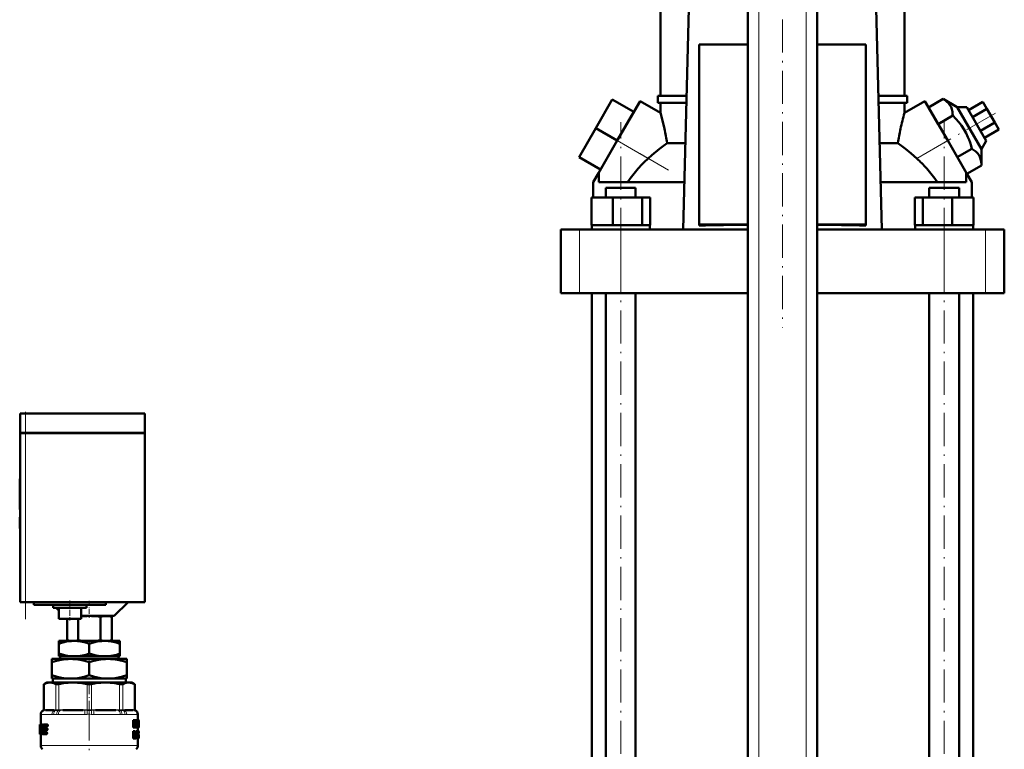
# Model space of a CAD drawing. Extents: x -1351 to 1763, y -1300 to 612.
# Tile 4 of 78: x -1343 to -988, y -82 to 181. Entities that reach past the tile are written whole.
import ezdxf

# ---------------------------------------------------------------- set-up
doc = ezdxf.new("R2010")
doc.units = 0
doc.linetypes.add('DASHDOT', pattern=[18.5, 12, -3, 0.5, -3])

msp = doc.modelspace()

# ---------------------------------------------------------------- linework, layer by layer
at = {"color": 7, "linetype": 'DASHDOT', "lineweight": 18}
for p, q in [((-1076.13, -326), (-1076.13, 364.9)), ((-1059.13, -326), (-1059.13, 364.9)), ((-1067.63, 218.42), (-1067.63, 70.34)), ((-990.85, 147.61), (-1009.54, 136.82)), ((-1108.71, 126.99), (-1135.65, 142.55)), ((-1125.97, -139.03), (-1125.97, 144.29)), ((-1009.3, -139.03), (-1009.3, 144.29)), ((-1340.63, -34.87), (-1340.63, 38.33)), ((-1317.63, -66.65), (-1317.63, -97.38))]:
    msp.add_line(p, q, dxfattribs=at)
at = {"color": 7, "lineweight": 50}
for p, q in [((-1080.13, -268.42), (-1080.13, 307.33)), ((-1055.13, -268.42), (-1055.13, 307.33)), ((-1111.63, 153.83), (-1111.63, 206.08)), ((-1023.63, 153.83), (-1023.63, 206.08)), ((-1100.96, 205.78), (-1103.43, 105.68)), ((-1031.84, 105.68), (-1034.3, 205.78)), ((-1080.13, 172.39), (-1097.63, 172.39)), ((-1097.63, 172.39), (-1097.63, 107.48)), ((-1037.63, 172.39), (-1055.13, 172.39)), ((-1037.63, 107.48), (-1037.63, 172.39)), ((-1112.63, 153.83), (-1102.24, 153.83)), ((-1112.63, 151.33), (-1112.63, 153.83)), ((-1033.02, 153.83), (-1022.63, 153.83)), ((-1022.63, 151.33), (-1022.63, 153.83)), ((-1014.98, 149.68), (-1009.71, 152.72)), ((-1009.71, 152.72), (-1004.62, 149.74)), ((-1129.01, 152.57), (-1135.01, 142.18)), ((-1121.21, 148.07), (-1129.01, 152.57)), ((-1118.96, 151.97), (-1127.21, 137.68)), ((-1111.63, 147.73), (-1118.96, 151.97)), ((-1102.3, 151.33), (-1112.63, 151.33)), ((-1111.63, 147.73), (-1111.63, 151.33)), ((-1022.63, 151.33), (-1032.96, 151.33)), ((-1023.63, 147.73), (-1016.3, 151.97)), ((-1023.63, 147.73), (-1023.63, 151.33)), ((-1008.05, 137.68), (-1016.3, 151.97)), ((-1011.51, 143.68), (-1014.98, 149.68)), ((-1004.62, 149.74), (-1001.16, 149.74)), ((-1004.62, 149.74), (-995.89, 134.61)), ((-994.16, 137.61), (-1001.16, 149.74)), ((-1000.54, 148.68), (-995.35, 151.68)), ((-999.1, 146.18), (-993.9, 149.18)), ((-993.9, 149.18), (-995.35, 151.68)), ((-991.02, 144.18), (-993.9, 149.18)), ((-1121.21, 148.07), (-1127.21, 137.68)), ((-1011.51, 143.68), (-1006.25, 146.72)), ((-1135.01, 142.18), (-1141.01, 131.78)), ((-1127.21, 137.68), (-1135.01, 142.18)), ((-996.21, 141.18), (-991.02, 144.18)), ((-989.57, 141.68), (-991.02, 144.18)), ((-994.77, 138.68), (-989.57, 141.68)), ((-1133.96, 125.99), (-1127.21, 137.68)), ((-1109.24, 136.8), (-1102.66, 136.8)), ((-1032.6, 136.8), (-1026.02, 136.8)), ((-1001.3, 125.99), (-1008.05, 137.68)), ((-994.16, 137.61), (-995.89, 134.61)), ((-1133.21, 127.28), (-1141.01, 131.78)), ((-1004.58, 131.68), (-999.32, 134.72)), ((-995.89, 134.61), (-995.85, 128.72)), ((-1001.12, 125.68), (-995.85, 128.72)), ((-1135.88, 122.66), (-1133.96, 125.99)), ((-1133.86, 125.92), (-1133.96, 125.99)), ((-1133.86, 122.68), (-1133.86, 125.92)), ((-1001.3, 125.99), (-1001.41, 125.92)), ((-1001.41, 122.68), (-1001.41, 125.92)), ((-1001.3, 125.99), (-999.38, 122.66)), ((-1135.88, 117.18), (-1135.88, 122.66)), ((-1103.01, 122.68), (-1133.86, 122.68)), ((-1001.41, 122.68), (-1032.25, 122.68)), ((-999.38, 117.18), (-999.38, 122.66)), ((-1131.35, 120.68), (-1129.77, 120.68)), ((-1131.35, 117.18), (-1131.35, 120.68)), ((-1129.77, 120.68), (-1120.59, 120.68)), ((-1120.59, 117.18), (-1120.59, 120.68)), ((-1014.68, 120.68), (-1005.49, 120.68)), ((-1014.68, 117.18), (-1014.68, 120.68)), ((-1005.49, 120.68), (-1003.92, 120.68)), ((-1003.92, 117.18), (-1003.92, 120.68)), ((-1136.56, 117.18), (-1128.81, 117.18)), ((-1136.56, 107.18), (-1136.56, 117.18)), ((-1128.81, 107.18), (-1128.81, 117.18)), ((-1128.81, 117.18), (-1118.21, 117.18)), ((-1118.21, 107.18), (-1118.21, 117.18)), ((-1118.21, 117.18), (-1115.37, 117.18)), ((-1115.37, 107.18), (-1115.37, 117.18)), ((-1019.89, 117.18), (-1017.05, 117.18)), ((-1019.89, 107.18), (-1019.89, 117.18)), ((-1017.05, 107.18), (-1017.05, 117.18)), ((-1017.05, 117.18), (-1006.46, 117.18)), ((-1006.46, 107.18), (-1006.46, 117.18)), ((-1006.46, 117.18), (-998.7, 117.18)), ((-998.7, 107.18), (-998.7, 117.18)), ((-998.7, 107.18), (-998.7, 117.18)), ((-1136.56, 107.18), (-1135.76, 107.18)), ((-1136.42, 107.18), (-1136.27, 107.18)), ((-1136.42, 107.18), (-1136.42, 105.68)), ((-1135.76, 107.18), (-1129.61, 107.18)), ((-1129.61, 107.18), (-1128.81, 107.18)), ((-1128.81, 107.18), (-1127.71, 107.18)), ((-1127.71, 107.18), (-1125.97, 107.18)), ((-1125.97, 107.18), (-1119.3, 107.18)), ((-1119.3, 107.18), (-1118.21, 107.18)), ((-1118.21, 107.18), (-1117.92, 107.18)), ((-1117.92, 107.18), (-1115.52, 107.18)), ((-1115.52, 107.18), (-1115.37, 107.18)), ((-1115.52, 107.18), (-1115.52, 105.68)), ((-1097.63, 107.48), (-1080.13, 107.48)), ((-1097.63, 107.07), (-1097.63, 107.48)), ((-1055.13, 107.48), (-1037.63, 107.48)), ((-1037.63, 107.07), (-1037.63, 107.48)), ((-1019.89, 107.18), (-1019.75, 107.18)), ((-1019.75, 107.18), (-1017.34, 107.18)), ((-1019.75, 107.18), (-1019.75, 105.68)), ((-1017.34, 107.18), (-1017.05, 107.18)), ((-1017.05, 107.18), (-1015.96, 107.18)), ((-1015.96, 107.18), (-1009.3, 107.18)), ((-1009.3, 107.18), (-1007.55, 107.18)), ((-1007.55, 107.18), (-1006.46, 107.18)), ((-1006.46, 107.18), (-1005.66, 107.18)), ((-1005.66, 107.18), (-999.5, 107.18)), ((-999.5, 107.18), (-998.7, 107.18)), ((-998.99, 107.18), (-998.85, 107.18)), ((-998.85, 107.18), (-998.85, 105.68)), ((-998.85, 107.18), (-998.85, 105.68)), ((-1147.63, 105.68), (-1140.84, 105.68)), ((-1147.63, 82.68), (-1147.63, 105.68)), ((-1140.84, 105.68), (-1125.97, 105.68)), ((-1125.97, 105.68), (-1080.13, 105.68)), ((-1055.13, 105.68), (-1009.29, 105.68)), ((-1009.29, 105.68), (-994.42, 105.68)), ((-994.42, 105.68), (-987.63, 105.68)), ((-987.63, 82.68), (-987.63, 105.68)), ((-1140.84, 82.68), (-1147.63, 82.68)), ((-1125.97, 82.68), (-1140.84, 82.68)), ((-1136.38, -115.42), (-1136.38, 82.68)), ((-1131.35, -115.42), (-1131.35, 82.68)), ((-1080.13, 82.68), (-1125.97, 82.68)), ((-1120.59, -115.42), (-1120.59, 82.68)), ((-1009.29, 82.68), (-1055.13, 82.68)), ((-1014.68, -115.42), (-1014.68, 82.68)), ((-994.42, 82.68), (-1009.29, 82.68)), ((-1003.92, -115.42), (-1003.92, 82.68)), ((-998.88, 82.68), (-998.88, -115.42)), ((-987.63, 82.68), (-994.42, 82.68)), ((-1340.63, 39.23), (-1342.63, 39.23)), ((-1342.63, 32.33), (-1342.63, 39.23)), ((-1340.63, 39.23), (-1297.63, 39.23)), ((-1297.63, 32.33), (-1297.63, 39.23)), ((-1340.63, 32.33), (-1342.63, 32.33)), ((-1342.63, 32.23), (-1342.63, -28.77)), ((-1342.63, 32.23), (-1342.05, 32.23)), ((-1342.53, 32.23), (-1342.53, 32.33)), ((-1342.05, 32.23), (-1340.63, 32.23)), ((-1340.63, 32.33), (-1297.63, 32.33)), ((-1297.63, 32.23), (-1340.63, 32.23)), ((-1297.73, 32.23), (-1297.73, 32.33)), ((-1297.63, -28.77), (-1297.63, 32.23)), ((-1342.63, 15.67), (-1342.73, 15.67)), ((-1342.73, 14.19), (-1342.73, 15.67)), ((-1342.63, 14.19), (-1342.73, 14.19)), ((-1342.73, 14.19), (-1342.73, 8.32)), ((-1342.63, 8.32), (-1342.73, 8.32)), ((-1342.73, 6.52), (-1342.73, 8.32)), ((-1342.63, 6.52), (-1342.73, 6.52)), ((-1342.73, 6.52), (-1342.73, 4.62)), ((-1342.63, 4.62), (-1342.73, 4.62)), ((-1342.73, 1.87), (-1342.73, 1.77)), ((-1342.63, 1.87), (-1342.73, 1.87)), ((-1342.63, 1.77), (-1342.73, 1.77)), ((-1342.63, 1.76), (-1342.73, 1.76)), ((-1342.73, -2.11), (-1342.73, 1.76)), ((-1342.63, -2.11), (-1342.73, -2.11)), ((-1342.73, -2.11), (-1342.73, -2.23)), ((-1342.63, -2.23), (-1342.73, -2.23)), ((-1342.63, -2.23), (-1342.73, -2.23)), ((-1342.05, -28.77), (-1342.63, -28.77)), ((-1340.63, -28.77), (-1342.05, -28.77)), ((-1297.63, -28.77), (-1340.63, -28.77)), ((-1337.63, -28.77), (-1337.63, -29.77)), ((-1311.63, -29.77), (-1337.63, -29.77)), ((-1330.63, -30.77), (-1330.63, -29.77)), ((-1330.63, -30.77), (-1318.63, -30.77)), ((-1329.63, -30.77), (-1328.63, -31.77)), ((-1328.63, -34.77), (-1328.63, -30.77)), ((-1320.63, -34.77), (-1320.63, -30.77)), ((-1318.63, -30.77), (-1318.63, -29.77)), ((-1311.63, -29.77), (-1311.63, -28.77)), ((-1308.63, -33.77), (-1303.63, -28.77)), ((-1328.63, -34.77), (-1320.63, -34.77)), ((-1325.67, -34.77), (-1325.67, -42.5)), ((-1321.63, -34.77), (-1321.63, -42.5)), ((-1320.63, -33.77), (-1308.63, -33.77)), ((-1313.54, -34.07), (-1313.54, -42.48)), ((-1310.63, -33.77), (-1309.5, -34.08)), ((-1309.5, -34.08), (-1309.5, -42.48)), ((-1324.66, -42.77), (-1325.67, -42.5)), ((-1310.6, -42.77), (-1309.5, -42.48)), ((-1328.63, -43.76), (-1328.63, -42.77)), ((-1323.13, -42.77), (-1328.63, -42.77)), ((-1328.63, -47.35), (-1328.63, -43.76)), ((-1312.13, -42.77), (-1323.13, -42.77)), ((-1317.63, -47.35), (-1317.63, -43.76)), ((-1306.63, -42.77), (-1312.13, -42.77)), ((-1306.63, -43.76), (-1306.63, -42.77)), ((-1306.63, -47.35), (-1306.63, -43.76)), ((-1331.13, -50.48), (-1331.13, -49.27)), ((-1324.38, -49.27), (-1331.13, -49.27)), ((-1328.63, -48.27), (-1328.63, -47.35)), ((-1324.48, -48.27), (-1328.63, -48.27)), ((-1328.11, -48.27), (-1328.11, -49.27)), ((-1324.48, -48.27), (-1321.78, -48.27)), ((-1310.88, -49.27), (-1324.38, -49.27)), ((-1313.48, -48.27), (-1321.78, -48.27)), ((-1313.48, -48.27), (-1310.78, -48.27)), ((-1304.13, -49.27), (-1310.88, -49.27)), ((-1306.63, -48.27), (-1310.78, -48.27)), ((-1307.15, -49.27), (-1307.15, -48.27)), ((-1306.63, -47.35), (-1306.63, -48.27)), ((-1304.13, -49.27), (-1304.13, -50.48)), ((-1331.13, -55.15), (-1331.13, -50.48)), ((-1317.63, -55.15), (-1317.63, -50.48)), ((-1304.13, -55.15), (-1304.13, -50.48)), ((-1331.13, -56.27), (-1331.13, -55.15)), ((-1326.04, -56.27), (-1331.13, -56.27)), ((-1330.85, -57.77), (-1330.85, -56.27)), ((-1326.04, -56.27), (-1322.72, -56.27)), ((-1312.54, -56.27), (-1322.72, -56.27)), ((-1312.54, -56.27), (-1309.22, -56.27)), ((-1304.13, -56.27), (-1309.22, -56.27)), ((-1304.41, -56.27), (-1304.41, -57.77)), ((-1304.13, -55.15), (-1304.13, -56.27)), ((-1332.93, -57.77), (-1334.03, -58.41)), ((-1333.88, -58.33), (-1334.03, -58.41)), ((-1334.03, -67.63), (-1334.03, -58.41)), ((-1332.93, -57.77), (-1331.77, -57.77)), ((-1331.77, -57.77), (-1323.49, -57.77)), ((-1323.49, -57.77), (-1311.78, -57.77)), ((-1311.78, -57.77), (-1303.5, -57.77)), ((-1303.5, -57.77), (-1302.33, -57.77)), ((-1302.33, -57.77), (-1301.24, -58.41)), ((-1301.24, -58.41), (-1301.39, -58.33)), ((-1301.24, -67.63), (-1301.24, -58.41)), ((-1335.13, -69.22), (-1335.13, -72.93)), ((-1330.43, -67.77), (-1333.47, -67.77)), ((-1319.9, -67.77), (-1327.23, -67.77)), ((-1308.03, -67.77), (-1315.37, -67.77)), ((-1301.79, -67.77), (-1304.83, -67.77)), ((-1300.13, -69.22), (-1300.13, -71.38)), ((-1335.34, -72.93), (-1335.43, -72.93)), ((-1335.43, -72.93), (-1335.43, -72.93)), ((-1335.42, -73.26), (-1335.43, -72.93)), ((-1335.43, -72.93), (-1335.43, -76.26)), ((-1335.37, -73.26), (-1335.42, -73.26)), ((-1335.34, -72.93), (-1334.79, -72.93)), ((-1334.96, -73.83), (-1335.24, -73.83)), ((-1335.2, -73.62), (-1335, -73.62)), ((-1334.96, -73.85), (-1335.04, -75.47)), ((-1335, -73.62), (-1334.97, -73.69)), ((-1334.48, -72.93), (-1334.79, -72.93)), ((-1334.72, -72.98), (-1334.79, -72.93)), ((-1334.41, -72.98), (-1334.72, -72.98)), ((-1334.35, -73.13), (-1334.67, -73.13)), ((-1334.37, -73.35), (-1334.64, -73.35)), ((-1334.41, -73.62), (-1334.64, -73.62)), ((-1334.41, -72.98), (-1334.48, -72.93)), ((-1334.12, -72.93), (-1333.08, -72.93)), ((-1334.11, -75), (-1334.02, -73.85)), ((-1333.69, -73.85), (-1334.02, -73.85)), ((-1333.99, -74.53), (-1334, -74.67)), ((-1333.66, -73.69), (-1333.98, -73.69)), ((-1333.92, -73.62), (-1333.09, -73.62)), ((-1333.9, -74.31), (-1333.2, -74.31)), ((-1333.73, -74.31), (-1333.69, -73.85)), ((-1333.66, -73.69), (-1333.59, -73.62)), ((-1332.85, -74.31), (-1333.2, -74.31)), ((-1332.75, -73.62), (-1333.09, -73.62)), ((-1332.73, -72.93), (-1333.08, -72.93)), ((-1332.99, -73.4), (-1332.98, -73.26)), ((-1332.64, -73.4), (-1332.99, -73.4)), ((-1332.63, -73.26), (-1332.98, -73.26)), ((-1332.64, -73.4), (-1332.63, -73.26)), ((-1301.51, -71.38), (-1301.84, -71.38)), ((-1301.84, -73.96), (-1301.84, -71.38)), ((-1301.51, -73.96), (-1301.84, -73.96)), ((-1301.51, -71.38), (-1301.18, -71.38)), ((-1301.51, -73.96), (-1301.51, -71.38)), ((-1301.51, -73.96), (-1301.31, -73.96)), ((-1301.31, -71.87), (-1301.31, -71.87)), ((-1301.28, -72.23), (-1301.31, -72.23)), ((-1301.31, -72.53), (-1301.31, -73.96)), ((-1301.05, -73.96), (-1301.31, -73.96)), ((-1301.13, -71.84), (-1301.08, -71.38)), ((-1300.76, -71.38), (-1301.08, -71.38)), ((-1301.05, -73.96), (-1300.89, -73.96)), ((-1300.93, -72.91), (-1301, -72.91)), ((-1300.96, -73.28), (-1300.96, -73.28)), ((-1300.68, -73.96), (-1300.89, -73.96)), ((-1300.76, -71.38), (-1300.52, -71.38)), ((-1300.68, -72.42), (-1300.73, -72.42)), ((-1300.68, -71.87), (-1300.68, -71.87)), ((-1300.68, -73.96), (-1300.68, -72.42)), ((-1300.68, -73.96), (-1300.52, -73.96)), ((-1300.52, -71.38), (-1300.52, -73.96)), ((-1300.52, -71.62), (-1300.5, -71.38)), ((-1300.52, -73.96), (-1300.4, -73.96)), ((-1300.5, -71.38), (-1300.2, -71.38)), ((-1300.4, -73.96), (-1300.26, -73.96)), ((-1300.22, -73.39), (-1300.26, -73.96)), ((-1300.26, -73.96), (-1300.03, -73.96)), ((-1300.22, -73.39), (-1300.06, -73.39)), ((-1300.2, -71.38), (-1300.07, -71.38)), ((-1300.2, -72.94), (-1300.14, -72.07)), ((-1300.2, -72.94), (-1300.08, -72.94)), ((-1300.13, -72.07), (-1300.15, -72.07)), ((-1300.14, -71.84), (-1300.13, -71.84)), ((-1300.13, -72.07), (-1300.08, -72.94)), ((-1300.13, -73.96), (-1300.13, -75.32)), ((-1299.9, -71.38), (-1300.07, -71.38)), ((-1300.03, -73.96), (-1300.06, -73.39)), ((-1300.03, -73.96), (-1299.95, -73.96)), ((-1299.9, -73.96), (-1299.95, -73.96)), ((-1299.9, -71.38), (-1299.85, -71.38)), ((-1299.9, -73.96), (-1299.9, -71.38)), ((-1299.9, -73.96), (-1299.85, -73.96)), ((-1299.86, -73.49), (-1299.86, -71.85)), ((-1299.86, -71.85), (-1299.85, -71.85)), ((-1299.83, -72.06), (-1299.86, -72.06)), ((-1299.83, -72.65), (-1299.86, -72.65)), ((-1299.83, -73.26), (-1299.86, -73.26)), ((-1299.86, -73.49), (-1299.85, -73.49)), ((-1299.85, -71.38), (-1299.83, -71.52)), ((-1299.83, -71.52), (-1299.83, -72.6)), ((-1299.83, -72.06), (-1299.83, -72.6)), ((-1299.83, -72.6), (-1299.83, -72.65)), ((-1299.83, -72.65), (-1299.83, -72.71)), ((-1299.83, -72.71), (-1299.83, -73.26)), ((-1299.83, -72.71), (-1299.83, -73.78)), ((-1335.41, -76.17), (-1335.43, -76.17)), ((-1335.43, -76.26), (-1335.43, -76.17)), ((-1335.43, -76.39), (-1335.43, -76.26)), ((-1335.39, -76.39), (-1335.43, -76.39)), ((-1335.39, -76.39), (-1335.34, -76.39)), ((-1335.24, -76.39), (-1335.34, -76.39)), ((-1335.27, -76.17), (-1335.31, -76.17)), ((-1335.27, -75.91), (-1335.27, -76.05)), ((-1335.24, -76.39), (-1334.98, -76.39)), ((-1335.23, -75.7), (-1335.1, -75.7)), ((-1335.13, -76.39), (-1335.13, -80.44)), ((-1335.06, -75.63), (-1335.1, -75.7)), ((-1334.98, -76.39), (-1334.91, -76.33)), ((-1334.67, -76.39), (-1334.98, -76.39)), ((-1334.6, -76.33), (-1334.91, -76.33)), ((-1334.54, -76.18), (-1334.85, -76.18)), ((-1334.55, -75.97), (-1334.8, -75.97)), ((-1334.55, -75.7), (-1334.77, -75.7)), ((-1334.67, -76.39), (-1334.6, -76.33)), ((-1334.54, -76.18), (-1334.53, -76.14)), ((-1334.46, -76.33), (-1334.37, -76.39)), ((-1334.37, -76.39), (-1333.33, -76.39)), ((-1334.14, -75.47), (-1334.11, -75)), ((-1333.82, -75.47), (-1334.14, -75.47)), ((-1333.81, -75.63), (-1334.13, -75.63)), ((-1334.08, -75.7), (-1334.13, -75.63)), ((-1334.08, -75.7), (-1333.32, -75.7)), ((-1333.91, -75), (-1333.21, -75)), ((-1333.82, -75.47), (-1333.79, -75)), ((-1333.75, -75.7), (-1333.81, -75.63)), ((-1332.99, -76.39), (-1333.33, -76.39)), ((-1332.98, -75.7), (-1333.32, -75.7)), ((-1333.23, -76.17), (-1333.22, -76.03)), ((-1332.89, -76.17), (-1333.23, -76.17)), ((-1332.87, -76.03), (-1333.22, -76.03)), ((-1332.87, -75), (-1333.21, -75)), ((-1333.11, -74.79), (-1333.1, -74.65)), ((-1332.76, -74.79), (-1333.11, -74.79)), ((-1332.75, -74.65), (-1333.1, -74.65)), ((-1332.89, -76.17), (-1332.87, -76.03)), ((-1332.76, -74.79), (-1332.75, -74.65)), ((-1301.51, -75.37), (-1301.84, -75.37)), ((-1301.84, -77.95), (-1301.84, -75.37)), ((-1301.51, -77.95), (-1301.84, -77.95)), ((-1301.51, -75.37), (-1301.16, -75.37)), ((-1301.51, -77.95), (-1301.51, -75.37)), ((-1301.51, -77.95), (-1301.28, -77.95)), ((-1301.28, -76.53), (-1301.28, -75.8)), ((-1301.28, -75.8), (-1301.19, -75.8)), ((-1301.04, -76.14), (-1301.28, -76.14)), ((-1301.08, -76.42), (-1301.28, -76.42)), ((-1301.28, -76.53), (-1301.19, -76.53)), ((-1301.28, -76.96), (-1301.28, -77.95)), ((-1301.28, -76.96), (-1301.23, -76.96)), ((-1301.19, -76.98), (-1301.28, -76.98)), ((-1301.16, -77.05), (-1301.28, -77.05)), ((-1301.13, -77.15), (-1301.28, -77.15)), ((-1301.28, -77.95), (-1301.28, -77.9)), ((-1300.95, -77.95), (-1301.28, -77.95)), ((-1301.09, -77.28), (-1301.13, -77.15)), ((-1300.95, -77.95), (-1301.09, -77.28)), ((-1301.03, -76.79), (-1301.03, -76.79)), ((-1300.96, -76.95), (-1300.92, -77.06)), ((-1300.95, -77.95), (-1300.74, -77.95)), ((-1300.92, -77.06), (-1300.89, -77.18)), ((-1300.46, -75.37), (-1300.77, -75.37)), ((-1300.77, -76.86), (-1300.77, -75.37)), ((-1300.46, -76.86), (-1300.77, -76.86)), ((-1300.22, -77.99), (-1300.53, -77.99)), ((-1300.46, -75.37), (-1300.32, -75.37)), ((-1300.46, -76.86), (-1300.46, -75.37)), ((-1300.13, -75.37), (-1300.32, -75.37)), ((-1300.32, -75.37), (-1300.32, -76.87)), ((-1300.13, -76.89), (-1300.32, -76.89)), ((-1299.87, -75.37), (-1300.17, -75.37)), ((-1300.17, -75.37), (-1300.17, -75.37)), ((-1299.86, -77.99), (-1300.16, -77.99)), ((-1299.85, -75.32), (-1300.15, -75.32)), ((-1299.89, -77.96), (-1300.15, -77.96)), ((-1300.13, -75.37), (-1300.03, -75.37)), ((-1300.13, -76.89), (-1300.13, -75.37)), ((-1299.9, -77.99), (-1300.13, -77.99)), ((-1300.13, -77.99), (-1300.13, -80.44)), ((-1299.91, -77.85), (-1300.11, -77.85)), ((-1299.85, -77.03), (-1300.04, -77.03)), ((-1299.84, -77.14), (-1300.04, -77.14)), ((-1299.91, -77.27), (-1300.04, -77.27)), ((-1300.03, -75.37), (-1300.03, -76.83)), ((-1299.89, -75.5), (-1300.03, -75.5)), ((-1299.91, -75.74), (-1300.03, -75.74)), ((-1299.91, -76.09), (-1300.03, -76.09)), ((-1299.9, -76.53), (-1300.03, -76.53)), ((-1299.87, -76.84), (-1300.03, -76.84)), ((-1299.86, -76.93), (-1300.03, -76.93)), ((-1299.91, -77.85), (-1299.91, -77.27)), ((-1299.84, -77.28), (-1299.91, -77.28)), ((-1299.84, -77.38), (-1299.9, -77.38)), ((-1299.85, -77.46), (-1299.89, -77.46)), ((-1299.86, -75.85), (-1299.87, -75.93)), ((-1299.87, -75.93), (-1299.87, -76.04)), ((-1299.83, -75.96), (-1299.87, -75.96)), ((-1299.87, -76.04), (-1299.86, -76.16)), ((-1299.85, -76.09), (-1299.87, -76.09)), ((-1299.87, -76.16), (-1299.86, -76.25)), ((-1299.86, -76.93), (-1299.87, -76.84)), ((-1299.85, -77.52), (-1299.87, -77.52)), ((-1299.85, -75.8), (-1299.86, -75.85)), ((-1299.84, -75.82), (-1299.86, -75.82)), ((-1299.83, -75.88), (-1299.86, -75.88)), ((-1299.86, -76.25), (-1299.85, -76.34)), ((-1299.85, -77.03), (-1299.86, -76.93)), ((-1299.84, -77.95), (-1299.86, -77.99)), ((-1299.84, -75.79), (-1299.85, -75.79)), ((-1299.85, -76.09), (-1299.85, -75.96)), ((-1299.85, -76.32), (-1299.85, -76.09)), ((-1299.85, -76.34), (-1299.84, -76.44)), ((-1299.84, -77.14), (-1299.85, -77.03)), ((-1299.85, -77.46), (-1299.84, -77.38)), ((-1299.85, -77.52), (-1299.85, -77.46)), ((-1299.84, -75.35), (-1299.83, -75.42)), ((-1299.84, -75.82), (-1299.84, -75.79)), ((-1299.83, -75.88), (-1299.84, -75.82)), ((-1299.84, -76.44), (-1299.84, -76.57)), ((-1299.84, -76.57), (-1299.83, -76.74)), ((-1299.84, -77.28), (-1299.84, -77.14)), ((-1299.84, -77.38), (-1299.84, -77.28)), ((-1299.83, -75.42), (-1299.83, -75.96)), ((-1299.83, -75.96), (-1299.83, -75.88)), ((-1299.83, -76.74), (-1299.83, -76.95)), ((-1299.83, -76.95), (-1299.83, -77.22)), ((-1299.83, -77.22), (-1299.83, -77.59)), ((-1299.83, -77.59), (-1299.83, -77.82))]:
    msp.add_line(p, q, dxfattribs=at)
at = {"color": 7, "lineweight": 18}
for p, q in [((-1076.13, -268.42), (-1076.13, 307.33)), ((-1059.13, -268.42), (-1059.13, 307.33)), ((-1127.21, 137.68), (-1116.08, 131.25)), ((-1019.18, 131.25), (-1008.05, 137.68)), ((-1140.84, 82.68), (-1140.84, 105.68)), ((-1125.97, 82.68), (-1125.97, 105.68)), ((-1009.29, 82.68), (-1009.29, 105.68)), ((-994.42, 82.68), (-994.42, 105.68)), ((-1340.63, 32.33), (-1340.63, 39.23)), ((-1340.63, 32.23), (-1340.63, 32.33)), ((-1340.63, -28.77), (-1340.63, 32.23)), ((-1333.88, -58.33), (-1333.88, -67.61)), ((-1329.66, -67.61), (-1329.66, -58.33)), ((-1328.58, -58.33), (-1328.58, -67.61)), ((-1318.4, -67.61), (-1318.4, -58.33)), ((-1316.87, -58.33), (-1316.87, -67.61)), ((-1306.69, -67.61), (-1306.69, -58.33)), ((-1305.6, -58.33), (-1305.6, -67.61)), ((-1301.39, -67.61), (-1301.39, -58.33)), ((-1335.12, -69.25), (-1335.13, -69.22)), ((-1335.05, -69.27), (-1331.13, -69.27)), ((-1334.03, -67.81), (-1334.16, -67.82)), ((-1334.03, -67.63), (-1333.9, -67.62)), ((-1334.01, -67.81), (-1334.03, -67.81)), ((-1333.74, -67.78), (-1334.01, -67.81)), ((-1333.9, -67.62), (-1333.88, -67.61)), ((-1333.88, -67.61), (-1333.58, -67.59)), ((-1333.29, -67.57), (-1330.25, -67.57)), ((-1329.49, -69.25), (-1330.51, -69.25)), ((-1329.8, -67.81), (-1330.12, -67.78)), ((-1329.95, -67.59), (-1329.66, -67.61)), ((-1329.77, -67.81), (-1329.8, -67.81)), ((-1329.66, -67.61), (-1329.64, -67.62)), ((-1328.77, -69.27), (-1319.31, -69.27)), ((-1328.63, -67.81), (-1328.68, -67.81)), ((-1328.63, -67.62), (-1328.58, -67.61)), ((-1327.93, -67.78), (-1328.63, -67.81)), ((-1328.58, -67.61), (-1327.87, -67.59)), ((-1327.15, -67.57), (-1319.82, -67.57)), ((-1318.46, -67.81), (-1319.18, -67.78)), ((-1319.11, -67.59), (-1318.4, -67.61)), ((-1318.4, -67.81), (-1318.46, -67.81)), ((-1318.4, -67.61), (-1318.34, -67.62)), ((-1316.92, -67.62), (-1316.87, -67.61)), ((-1316.87, -67.61), (-1316.16, -67.59)), ((-1316.8, -67.81), (-1316.86, -67.81)), ((-1316.08, -67.78), (-1316.8, -67.81)), ((-1315.96, -69.27), (-1306.5, -69.27)), ((-1315.44, -67.57), (-1308.11, -67.57)), ((-1307.4, -67.59), (-1306.69, -67.61)), ((-1306.64, -67.81), (-1307.33, -67.78)), ((-1306.69, -67.61), (-1306.63, -67.62)), ((-1306.58, -67.81), (-1306.64, -67.81)), ((-1304.76, -69.25), (-1305.78, -69.25)), ((-1305.63, -67.62), (-1305.6, -67.61)), ((-1305.6, -67.61), (-1305.31, -67.59)), ((-1305.47, -67.81), (-1305.49, -67.81)), ((-1305.15, -67.78), (-1305.47, -67.81)), ((-1305.02, -67.57), (-1301.98, -67.57)), ((-1304.13, -69.27), (-1300.21, -69.27)), ((-1301.68, -67.59), (-1301.39, -67.61)), ((-1301.26, -67.81), (-1301.52, -67.78)), ((-1301.39, -67.61), (-1301.37, -67.62)), ((-1301.37, -67.62), (-1301.24, -67.63)), ((-1301.23, -67.81), (-1301.26, -67.81)), ((-1301.11, -67.82), (-1301.23, -67.81)), ((-1300.13, -69.22), (-1300.15, -69.25)), ((-1301.09, -77.28), (-1301.28, -77.28)), ((-1335.13, -80.44), (-1317.63, -80.44)), ((-1317.63, -80.44), (-1300.13, -80.44))]:
    msp.add_line(p, q, dxfattribs=at)
at = {"color": 7, "linetype": 'DASHDOT', "lineweight": 18, "ltscale": 0.207}
msp.add_line((-1340.63, 31.64), (-1340.63, 39.92), dxfattribs=at)
at = {"color": 7, "linetype": 'DASHDOT', "lineweight": 18, "ltscale": 0.003012}
msp.add_line((-1342.62, 11.19), (-1342.74, 11.19), dxfattribs=at)
at = {"color": 7, "linetype": 'DASHDOT', "lineweight": 18, "ltscale": 0.003015}
msp.add_line((-1342.62, -0.18), (-1342.74, -0.18), dxfattribs=at)
msp.add_line((-1342.62, -0.18), (-1342.74, -0.18), dxfattribs=at)
at = {"color": 7, "linetype": 'DASHDOT', "lineweight": 18, "ltscale": 0.180016}
msp.add_line((-1324.63, -28.17), (-1324.63, -35.37), dxfattribs=at)
at = {"color": 7, "linetype": 'DASHDOT', "lineweight": 18, "ltscale": 0.154977}
msp.add_line((-1317.63, -28.26), (-1317.63, -34.46), dxfattribs=at)
at = {"color": 7, "linetype": 'DASHDOT', "lineweight": 18, "ltscale": 0.036926}
msp.add_line((-1317.63, -42.41), (-1317.63, -43.89), dxfattribs=at)
at = {"color": 7, "linetype": 'DASHDOT', "lineweight": 18, "ltscale": 0.094161}
msp.add_line((-1317.63, -47.04), (-1317.63, -50.81), dxfattribs=at)
at = {"color": 7, "linetype": 'DASHDOT', "lineweight": 18, "ltscale": 0.374474}
msp.add_line((-1317.63, -68.88), (-1317.63, -53.9), dxfattribs=at)
at = {"color": 7, "lineweight": 50}
for points in [[(-1006.25, 146.72), (-1006.27, 147.4), (-1006.34, 148.05), (-1006.43, 148.57), (-1006.56, 149.08), (-1006.85, 149.83), (-1007.23, 150.52), (-1007.72, 151.15), (-1008.31, 151.73), (-1008.96, 152.24), (-1009.71, 152.72)], [(-1111.63, 147.73), (-1111.02, 145.43), (-1110.2, 141.93)], [(-999.32, 134.72), (-999.63, 135.87), (-999.97, 136.97), (-1000.33, 137.99), (-1000.73, 138.98), (-1001.41, 140.42), (-1002.19, 141.79), (-1003.07, 143.11), (-1004.07, 144.38), (-1005.1, 145.56), (-1006.25, 146.72)], [(-1109.24, 136.8), (-1110.6, 135.8), (-1111.96, 134.74), (-1114.7, 132.47), (-1116.08, 131.25)], [(-1019.18, 131.25), (-1021.24, 133.05), (-1023.32, 134.76), (-1024.68, 135.81), (-1026.02, 136.8)], [(-995.85, 128.72), (-995.88, 129.4), (-995.94, 130.05), (-996.04, 130.57), (-996.17, 131.08), (-996.45, 131.83), (-996.84, 132.52), (-997.32, 133.15), (-997.92, 133.73), (-998.57, 134.24), (-999.32, 134.72)], [(-1313.54, -34.07), (-1315.3, -33.87), (-1316.83, -33.79), (-1317.56, -33.77)], [(-1309.5, -34.08), (-1310.58, -33.85), (-1311.52, -33.78), (-1312.46, -33.85), (-1313.54, -34.07)], [(-1313.54, -42.48), (-1312.46, -42.7), (-1311.52, -42.77), (-1310.58, -42.7), (-1309.5, -42.48)], [(-1323.13, -42.77), (-1324.06, -42.8), (-1324.98, -42.89), (-1325.84, -43.02), (-1326.69, -43.2), (-1327.66, -43.46), (-1328.63, -43.76)], [(-1317.63, -43.76), (-1318.53, -43.47), (-1319.44, -43.23), (-1320.66, -42.98), (-1321.89, -42.83), (-1323.13, -42.77)], [(-1312.13, -42.77), (-1313.06, -42.8), (-1313.98, -42.89), (-1314.84, -43.02), (-1315.69, -43.2), (-1316.66, -43.46), (-1317.63, -43.76)], [(-1306.63, -43.76), (-1307.53, -43.47), (-1308.44, -43.23), (-1309.66, -42.98), (-1310.89, -42.83), (-1312.13, -42.77)], [(-1324.38, -49.27), (-1325.24, -49.29), (-1326.09, -49.36), (-1327.79, -49.6), (-1329.47, -49.98), (-1331.13, -50.48)], [(-1328.63, -47.35), (-1326.98, -47.84), (-1326.15, -48.02), (-1325.32, -48.17), (-1324.48, -48.27)], [(-1317.63, -50.48), (-1319.29, -49.98), (-1320.97, -49.6), (-1322.67, -49.36), (-1323.52, -49.29), (-1324.38, -49.27)], [(-1321.78, -48.27), (-1320.93, -48.17), (-1320.09, -48.02), (-1318.85, -47.73), (-1317.63, -47.35)], [(-1317.63, -47.35), (-1315.98, -47.84), (-1315.15, -48.02), (-1314.32, -48.17), (-1313.48, -48.27)], [(-1310.88, -49.27), (-1311.74, -49.29), (-1312.59, -49.36), (-1314.29, -49.6), (-1315.97, -49.98), (-1317.63, -50.48)], [(-1304.13, -50.48), (-1305.79, -49.98), (-1307.47, -49.6), (-1309.17, -49.36), (-1310.02, -49.29), (-1310.88, -49.27)], [(-1310.78, -48.27), (-1309.93, -48.17), (-1309.09, -48.02), (-1307.85, -47.73), (-1306.63, -47.35)], [(-1331.13, -55.15), (-1329.28, -55.69), (-1327.61, -56.06), (-1326.04, -56.27)], [(-1322.72, -56.27), (-1321.16, -56.06), (-1319.48, -55.69), (-1317.63, -55.15)], [(-1317.63, -55.15), (-1315.78, -55.69), (-1314.11, -56.06), (-1312.54, -56.27)], [(-1309.22, -56.27), (-1307.66, -56.06), (-1305.98, -55.69), (-1304.13, -55.15)], [(-1331.77, -57.77), (-1332.45, -57.83), (-1333.14, -58.01), (-1333.88, -58.33)], [(-1329.66, -58.33), (-1330.39, -58.01), (-1331.09, -57.83), (-1331.77, -57.77)], [(-1328.58, -58.33), (-1329.11, -58.4), (-1329.51, -58.38), (-1329.66, -58.33)], [(-1323.49, -57.77), (-1325.21, -57.84), (-1326.98, -58.04), (-1328.58, -58.33)], [(-1318.4, -58.33), (-1320.17, -58.01), (-1321.85, -57.83), (-1323.49, -57.77)], [(-1311.78, -57.77), (-1313.5, -57.84), (-1315.27, -58.04), (-1316.87, -58.33)], [(-1306.69, -58.33), (-1308.46, -58.01), (-1310.14, -57.83), (-1311.78, -57.77)], [(-1305.6, -58.33), (-1305.75, -58.38), (-1305.93, -58.4), (-1306.4, -58.38), (-1306.69, -58.33)], [(-1303.5, -57.77), (-1304.21, -57.84), (-1304.94, -58.04), (-1305.6, -58.33)], [(-1301.39, -58.33), (-1302.12, -58.01), (-1302.82, -57.83), (-1303.5, -57.77)], [(-1335.34, -72.93), (-1335.36, -73.1), (-1335.36, -73.14)], [(-1335.24, -73.83), (-1335.22, -73.68), (-1335.21, -73.64), (-1335.19, -73.62)], [(-1333.9, -74.31), (-1333.96, -74.38), (-1333.99, -74.53)], [(-1333.98, -73.69), (-1333.96, -73.64), (-1333.92, -73.62)], [(-1333.1, -74.65), (-1333.1, -74.47), (-1333.14, -74.36), (-1333.16, -74.33), (-1333.2, -74.31)], [(-1333.09, -73.62), (-1333.02, -73.55), (-1332.99, -73.4)], [(-1332.98, -73.26), (-1332.99, -73.09), (-1333.02, -72.98), (-1333.04, -72.95), (-1333.08, -72.93)], [(-1332.75, -74.65), (-1332.76, -74.47), (-1332.8, -74.36), (-1332.82, -74.33), (-1332.85, -74.31)], [(-1332.75, -73.62), (-1332.68, -73.55), (-1332.64, -73.4)], [(-1332.63, -73.26), (-1332.64, -73.09), (-1332.67, -72.98), (-1332.69, -72.95), (-1332.73, -72.93)], [(-1299.85, -71.85), (-1299.84, -71.86), (-1299.84, -71.86), (-1299.84, -71.89), (-1299.83, -72.06)], [(-1299.83, -73.26), (-1299.84, -73.47), (-1299.85, -73.49)], [(-1299.83, -73.78), (-1299.83, -73.91), (-1299.85, -73.96)], [(-1335.41, -76.05), (-1335.4, -76.35), (-1335.4, -76.38), (-1335.39, -76.39)], [(-1335.34, -76.39), (-1335.31, -76.21), (-1335.31, -76.17)], [(-1335.23, -75.7), (-1335.25, -75.75), (-1335.27, -75.91)], [(-1335.27, -76.05), (-1335.27, -76.15), (-1335.25, -76.35), (-1335.25, -76.37), (-1335.23, -76.39)], [(-1334, -74.67), (-1333.99, -74.85), (-1333.91, -75)], [(-1333.33, -76.39), (-1333.26, -76.32), (-1333.23, -76.17)], [(-1333.22, -76.03), (-1333.23, -75.82), (-1333.26, -75.75), (-1333.32, -75.7)], [(-1333.21, -75), (-1333.14, -74.94), (-1333.11, -74.79)], [(-1332.99, -76.39), (-1332.92, -76.32), (-1332.89, -76.17)], [(-1332.87, -76.03), (-1332.88, -75.86), (-1332.92, -75.74), (-1332.94, -75.72), (-1332.98, -75.7)], [(-1332.87, -75), (-1332.8, -74.94), (-1332.76, -74.79)], [(-1301.19, -75.8), (-1301.13, -75.82), (-1301.1, -75.84), (-1301.06, -75.92), (-1301.04, -76.14)], [(-1301.08, -76.42), (-1301.12, -76.49), (-1301.19, -76.53)], [(-1301.16, -75.37), (-1301.05, -75.39), (-1300.96, -75.46), (-1300.87, -75.7), (-1300.84, -76.07)], [(-1300.53, -77.99), (-1300.64, -77.89), (-1300.71, -77.69), (-1300.75, -77.39), (-1300.77, -76.86)], [(-1300.22, -77.99), (-1300.33, -77.91), (-1300.39, -77.72), (-1300.44, -77.35), (-1300.46, -76.86)], [(-1300.32, -76.87), (-1300.31, -77.21), (-1300.27, -77.43), (-1300.25, -77.47), (-1300.22, -77.49)], [(-1300.03, -76.83), (-1300.05, -77.51), (-1300.09, -77.79), (-1300.12, -77.89), (-1300.15, -77.96), (-1300.22, -77.99)], [(-1300.22, -77.49), (-1300.15, -77.33), (-1300.13, -76.89)], [(-1299.88, -77.47), (-1299.87, -77.52), (-1299.86, -77.54)]]:
    msp.add_lwpolyline(points, dxfattribs=at)
at = {"color": 7, "lineweight": 18}
for points in [[(-1329.64, -67.62), (-1329.13, -67.63), (-1328.63, -67.62)], [(-1306.63, -67.62), (-1305.94, -67.63), (-1305.63, -67.62)]]:
    msp.add_lwpolyline(points, dxfattribs=at)
at = {"color": 7, "lineweight": 50}
for centre, radius, start, end in [((-912.82, 117.36), 114.9, 164.6726, 167.6521), ((-1196.09, 123.17), 87.91, 8.919, 12.3205), ((-937.87, 122.93), 89.23, 167.704, 171.0553), ((-1086.05, 97.76), 44.98, 131.8857, 138.313), ((-1049.22, 97.76), 44.98, 41.687, 48.1143), ((-1086.36, 98.03), 44.57, 138.3119, 146.4344), ((-1048.9, 98.03), 44.57, 33.5656, 41.6881), ((-1069.27, -1177.1), 1284.49, 90.48442, 91.26512), ((-1065.99, -1177.09), 1284.48, 88.73488, 89.51559), ((-1317.57, -62.18), 28.41, 90.2701, 96.1979), ((-1323.47, -34.6), 8.2, 254.4673, 265.2544), ((-1323.85, -34.57), 8.24, 274.7618, 285.6762), ((-1317.4, -11.79), 31, 262.1571, 268.4146), ((-1317.88, -11.59), 31.2, 271.6005, 277.9943), ((-1317.64, -54.66), 3.74, 258.3446, 270.1449), ((-1317.62, -54.68), 3.73, 269.8253, 281.6734), ((-1333.63, -69.22), 1.5, 110.5177, 180.0166), ((-1334.23, -67.63), 0.2, 290.5165, 359.9999), ((-1301.04, -67.63), 0.2, 180.0001, 249.4835), ((-1301.63, -69.22), 1.5, 360, 69.4823), ((-1008.33, -76.34), 327.1, 179.4611, 179.9706), ((-1006.21, -79.86), 329.22, 178.8316, 179.3379), ((-981.21, -85.77), 354.23, 178.069, 178.448), ((-1335.62, -73.79), 0.659, 355.2142, 9.502), ((-895.8, -101.59), 439.73, 176.3527, 176.6237), ((-1335.19, -73.24), 0.537, 11.9329, 28.8232), ((-1336.02, -73.43), 1.39, 3.3335, 12.4548), ((-1336.93, -73.48), 2.29, 356.6103, 3.3487), ((-833.58, -108.92), 502.07, 175.9689, 176.2064), ((-1334.88, -73.24), 0.536, 11.9311, 28.8406), ((-1332.59, -73.73), 1.82, 168.052, 176.6245), ((-1333.1, -73.61), 1.3, 158.4683, 168.6111), ((-1335.46, -73.39), 1.13, 8.1933, 13.0268), ((-1333.79, -73.33), 0.553, 140.9405, 158.726), ((-1334.11, -73.07), 0.137, 94.9628, 144.1433), ((-1333.49, -73.89), 0.536, 157.8708, 175.9089), ((-1333.16, -73.89), 0.536, 157.852, 175.9095), ((-1330.05, -72.6), 28.75, 0.1221, 1.455), ((-1292.48, -71.29), 8.85, 183.7528, 186.0891), ((-1470.91, -95.03), 171.16, 7.0726, 7.6581), ((-1479.56, -93.95), 179.8, 6.7194, 7.2099), ((-1306.74, -73.59), 5.78, 3.0866, 6.7512), ((-1290.5, -74.07), 10.5, 173.627, 175.6667), ((-1474.94, -52.95), 175.15, 353.4585, 353.9602), ((-1474.83, -54.35), 175.04, 353.5681, 354.1451), ((-1309.17, -71.43), 8.5, 354.7816, 357.0896), ((-1274.34, -72.45), 26.34, 178.7215, 179.9219), ((-1449.41, -60.81), 149.59, 354.956, 355.9464), ((-1305.4, -71.77), 5.26, 356.7208, 359.1682), ((-1293.83, -71.75), 6.3, 180.8269, 182.9355), ((-1452.7, -80.02), 152.86, 2.2736, 3.2409), ((-1335.84, -75.44), 0.804, 346.282, 357.9508), ((-1335.5, -75.99), 0.68, 329.83, 343.4584), ((-1336.44, -75.69), 1.67, 342.641, 350.3676), ((-1337.3, -75.54), 2.54, 350.2961, 356.4129), ((-1335.18, -75.99), 0.67, 329.3345, 343.2028), ((-1332.63, -75.84), 1.92, 175.6816, 183.6876), ((-1333.29, -75.9), 1.26, 183.2452, 193.3277), ((-1334.04, -76.08), 0.486, 192.7626, 211.5581), ((-1333.69, -75.52), 0.46, 173.2936, 193.8034), ((-1333.36, -75.52), 0.46, 173.2936, 193.8034), ((-1301.23, -77.01), 0.0502, 32.7673, 84.4737), ((-1301.41, -77.13), 0.269, 19.1426, 34.6328), ((-1302.17, -77.41), 1.07, 14.1053, 19.7741), ((-1301.85, -76.17), 0.808, 341.9381, 1.9017), ((-1301.26, -76.52), 0.347, 311.0813, 333.0587), ((-1301.16, -76.93), 0.189, 22.913, 44.3273), ((-1301.77, -77.2), 0.851, 17.4933, 24.2989), ((-1301.6, -76.34), 0.74, 332.5324, 345.6697), ((-1352.76, -88.06), 52.99, 11.0019, 11.8436), ((-1302.24, -76.16), 1.4, 345.1208, 353.6613), ((-1303.02, -76.08), 2.18, 353.628, 0.1734), ((-1300.15, -77.97), 0.027, 201.3787, 250.9283), ((-1300.09, -75.37), 0.0713, 137.9011, 177.4986), ((-1296.16, -75.91), 3.75, 173.7637, 177.4237), ((-1292.9, -76.06), 7.02, 177.378, 180.2111), ((-1293.36, -76.12), 6.56, 179.7565, 183.6024), ((-1297.67, -77.05), 2.25, 185.724, 190.7737), ((-1299.32, -77.76), 0.599, 189.043, 199.7323), ((-1295.99, -76.26), 3.92, 183.9498, 188.4837), ((-1298.72, -75.62), 1.17, 167.4145, 174.2396), ((-1299.83, -77.95), 0.0531, 189.8055, 239.3413), ((-1299.79, -75.37), 0.0722, 138.1208, 177.231), ((-1299.87, -77.52), 0.0224, 306.6994, 5.1885), ((-1299.86, -75.34), 0.0248, 349.9677, 54.469), ((-1299.82, -75.8), 0.0281, 137.9531, 180.5121), ((-1299.86, -75.79), 0.0146, 0.7968, 48.9847), ((-1301, -77.82), 1.16, 353.3792, 359.8357), ((-1333.13, -80.44), 2, 180, 225), ((-1302.13, -80.44), 2, 315, 360)]:
    msp.add_arc(centre, radius, start, end, dxfattribs=at)
at = {"color": 7, "lineweight": 18}
for centre, radius, start, end in [((-1333.61, -69.25), 1.5, 105.9772, 179.784), ((-1335.06, -69.2), 0.073, 220.243, 277.8347), ((-1334.09, -67.62), 0.196, 289.2011, 2.0769), ((-1334.07, -67.62), 0.195, 288.8448, 2.6072), ((-1333.77, -67.6), 0.192, 279.6889, 3.0559), ((-1333.48, -70.73), 2.96, 89.7465, 95.0069), ((-1333.3, -70.7), 3.13, 89.7592, 95.1871), ((-1331.11, -62.12), 7.15, 269.8403, 274.8785), ((-1330.42, -71.79), 4.02, 85.7024, 90.1944), ((-1330.24, -70.7), 3.13, 84.8129, 90.2408), ((-1330.15, -67.59), 0.199, 279.7602, 1.0432), ((-1329.86, -67.62), 0.202, 288.6376, 0.5069), ((-1329.84, -67.62), 0.202, 289.9883, 0.854), ((-1329.25, -45.82), 21.99, 268.6539, 271.4886), ((-1328.81, -60.33), 8.94, 265.6487, 270.2682), ((-1327.26, -87.43), 19.65, 89.9051, 91.9429), ((-1327.19, -85.75), 18.18, 89.8986, 92.1508), ((-1319.86, -88.49), 20.71, 88.1074, 90.0906), ((-1319.79, -85.75), 18.18, 87.8492, 90.1014), ((-1319.26, -53.27), 16.01, 269.8409, 273.2556), ((-1317.63, -23.3), 44.52, 269.0091, 270.9896), ((-1317.53, -81.12), 11.9, 90.4739, 93.9469), ((-1317.67, -47.01), 20.62, 268.132, 270.1134), ((-1317.59, -47.3), 20.33, 269.8741, 271.8833), ((-1317.73, -81.12), 11.9, 86.0531, 89.5262), ((-1316, -53.25), 16.02, 266.7462, 270.1574), ((-1315.48, -85.75), 18.18, 89.8986, 92.1508), ((-1315.4, -88.49), 20.71, 89.9094, 91.8927), ((-1308.08, -85.75), 18.18, 87.8492, 90.1014), ((-1308, -87.43), 19.65, 88.0571, 90.0949), ((-1306.01, -45.81), 22, 268.5123, 271.3456), ((-1306.46, -60.34), 8.93, 269.7295, 274.3536), ((-1305.42, -67.62), 0.202, 179.146, 250.0117), ((-1305.4, -67.62), 0.202, 179.4931, 251.3624), ((-1305.03, -70.7), 3.13, 89.7592, 95.1871), ((-1305.11, -67.59), 0.199, 178.9568, 260.2398), ((-1304.84, -71.79), 4.02, 89.8056, 94.2976), ((-1304.15, -62.12), 7.16, 265.1242, 270.157), ((-1301.96, -70.7), 3.13, 84.8129, 90.2408), ((-1301.78, -70.73), 2.96, 84.9931, 90.2535), ((-1301.49, -67.6), 0.192, 176.9441, 260.3111), ((-1301.19, -67.62), 0.195, 177.3928, 251.1552), ((-1301.17, -67.62), 0.196, 177.9231, 250.7989), ((-1301.65, -69.25), 1.5, 0.216, 74.0228), ((-1300.2, -69.2), 0.0729, 262.143, 319.7781)]:
    msp.add_arc(centre, radius, start, end, dxfattribs=at)
for centre, major_axis, ratio, start_param, end_param in [((-1333.56, -69.27), (0, 1.5), 0.995414, 0.123342, 1.570796), ((-1333.47, -67.57), (0, -0.2), 0.92388, 0, 1.570796), ((-1329.98, -69.27), (0, 1.5), 0.771505, 0.123342, 1.570796), ((-1329.4, -69.25), (0.14, -1.49), 0.734075, 3.351169, 4.642046), ((-1330.43, -67.57), (0, -0.2), 0.92388, 0, 1.570796), ((-1328.47, -69.25), (-0.13, -1.49), 0.675962, 3.481187, 4.772063), ((-1327.81, -69.27), (0, 1.5), 0.636223, 0.123342, 1.570796), ((-1328.71, -67.62), (0.007, -0.2), 0.408466, 0.272287, 1.557437), ((-1328.65, -67.61), (0.008, -0.2), 0.382405, 0.255495, 1.554996), ((-1327.94, -67.59), (0.008, -0.2), 0.382432, 0.102908, 1.555785), ((-1327.23, -67.57), (0, -0.2), 0.382683, 0, 1.570796), ((-1319.9, -67.57), (0, -0.2), 0.382683, 0, 1.570796), ((-1319.16, -69.27), (0, 1.5), 0.095659, 0.123342, 1.570796), ((-1319.18, -67.59), (-0.008, -0.2), 0.382432, 0.132932, 1.585808), ((-1318.47, -67.61), (-0.008, -0.2), 0.382405, 0.287096, 1.586597), ((-1318.29, -69.25), (0.1, -1.5), 0.041092, 3.418838, 4.709715), ((-1318.42, -67.62), (-0.006, -0.2), 0.356255, 0.297028, 1.582178), ((-1316.85, -67.62), (0.006, -0.2), 0.356255, 4.701007, 5.986158), ((-1316.97, -69.25), (-0.1, -1.5), 0.041092, 1.57347, 2.864347), ((-1316.79, -67.61), (0.008, -0.2), 0.382405, 4.696589, 5.996089), ((-1316.08, -67.59), (0.008, -0.2), 0.382432, 4.697377, 6.150253), ((-1316.1, -69.27), (0, -1.5), 0.095659, 1.570796, 3.018251), ((-1315.37, -67.57), (0, -0.2), 0.382683, 4.712389, 6.283185), ((-1308.03, -67.57), (0, -0.2), 0.382683, 4.712389, 6.283185), ((-1307.32, -67.59), (-0.008, -0.2), 0.382432, 4.727401, 6.180277), ((-1307.45, -69.27), (0, -1.5), 0.636223, 1.570796, 3.018251), ((-1306.61, -67.61), (-0.008, -0.2), 0.382405, 4.728189, 6.02769), ((-1306.55, -67.62), (-0.007, -0.2), 0.408466, 4.725748, 6.010898), ((-1306.79, -69.25), (0.13, -1.49), 0.675962, 1.511122, 2.801999), ((-1305.86, -69.25), (-0.14, -1.49), 0.734075, 1.64114, 2.932016), ((-1305.29, -69.27), (0, -1.5), 0.771505, 1.570796, 3.018251), ((-1304.83, -67.57), (0, 0.2), 0.92388, 1.570796, 3.141593), ((-1301.79, -67.57), (0, 0.2), 0.92388, 1.570796, 3.141593), ((-1301.7, -69.27), (0, -1.5), 0.995414, 1.570796, 3.018251)]:
    msp.add_ellipse(centre, major_axis=major_axis, ratio=ratio, start_param=start_param, end_param=end_param, dxfattribs=at)

doc.saveas('drawing.dxf')
